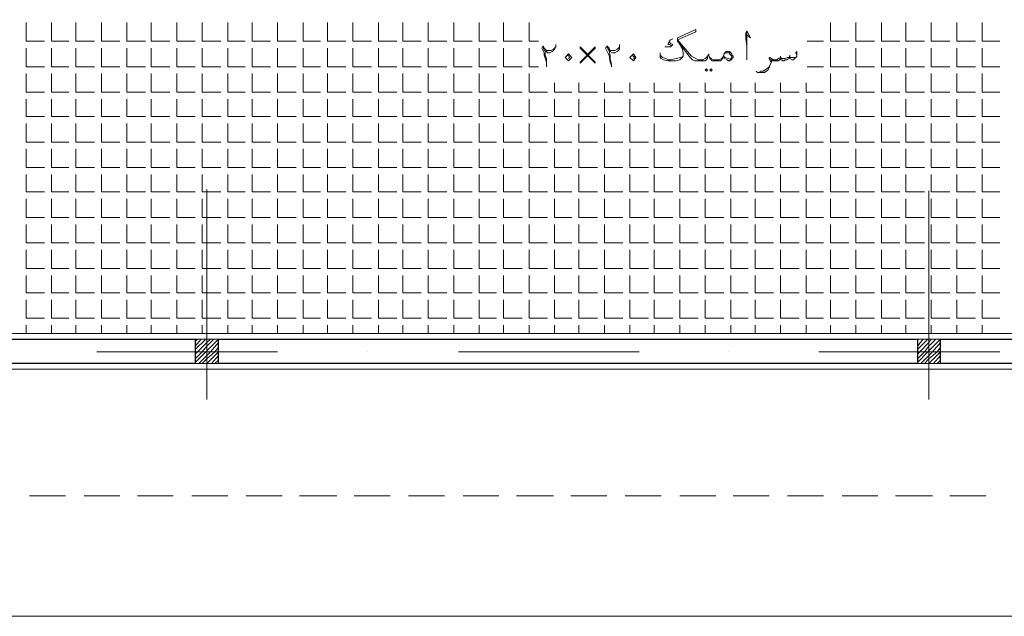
# Model space of a CAD drawing. Header units: metres. Extents: x 5.7 to 89.8, y 4 to 63.5.
# Tile 9 of 74: x 31.7 to 39.9, y 19.6 to 24.5. Entities that reach past the tile are written whole.
import ezdxf

# ---------------------------------------------------------------- set-up
doc = ezdxf.new("R2010")
doc.units = ezdxf.units.M
doc.header["$MEASUREMENT"] = 0
for name, color, linetype in [('PDF12_ax', 7, 'Continuous'), ('PDF12_column', 7, 'Continuous'), ('PDF12_furn', 7, 'Continuous'), ('PDF12_hatch-plan', 7, 'Continuous'), ('PDF12_khatchin', 7, 'Continuous'), ('PDF12_Layer5', 7, 'Continuous'), ('PDF12_textt', 7, 'Continuous'), ('PDF12_wall', 7, 'Continuous')]:
    doc.layers.add(name, color=color, linetype=linetype)

msp = doc.modelspace()

# ---------------------------------------------------------------- linework, layer by layer
at = {"layer": 'PDF12_ax', "lineweight": 9}
for points in [[(33.2405, 23.8533), (33.2405, 23.8533)], [(39.2407, 23.8436), (39.2407, 23.8436)], [(33.2405, 23.102), (33.2405, 21.3588)], [(39.2407, 23.0924), (39.2407, 21.3588)], [(32.3255, 21.7537), (33.828, 21.7537)], [(34.5792, 21.7537), (34.5792, 21.7537)], [(35.3305, 21.7537), (36.8329, 21.7537)], [(37.5745, 21.7537), (37.5745, 21.7537)], [(38.3258, 21.7537), (39.8282, 21.7537)]]:
    msp.add_lwpolyline(points, dxfattribs=at)
at = {"layer": 'PDF12_column', "lineweight": 18}
for points in [[(33.1442, 21.8404), (33.1634, 21.8596)], [(33.1442, 21.8018), (33.1923, 21.8596)], [(33.1442, 21.7729), (33.2309, 21.8596)], [(33.1442, 21.7344), (33.1634, 21.7537), (33.2405, 21.8307), (33.2694, 21.8596)], [(33.1442, 21.6959), (33.202, 21.7537), (33.2405, 21.8018), (33.2983, 21.8596)], [(33.1442, 21.667), (33.2309, 21.7537), (33.2405, 21.7633), (33.3368, 21.8596)], [(33.2405, 21.9078), (33.2405, 21.6092)], [(39.1444, 21.8404), (39.154, 21.8596)], [(39.1444, 21.8018), (39.1926, 21.8596)], [(39.1444, 21.7729), (39.2311, 21.8596)], [(39.1444, 21.7344), (39.1637, 21.7537), (39.2407, 21.8307), (39.26, 21.8596)], [(39.1444, 21.6959), (39.2022, 21.7537), (39.2407, 21.8018), (39.2985, 21.8596)], [(39.1444, 21.667), (39.2311, 21.7537), (39.2407, 21.7633), (39.337, 21.8596)], [(39.2407, 21.9078), (39.2407, 21.6092)], [(33.1731, 21.6574), (33.2405, 21.7248), (33.2694, 21.7537), (33.3368, 21.8307)], [(33.202, 21.6574), (33.2405, 21.6959), (33.3079, 21.7537), (33.3368, 21.7922)], [(39.1733, 21.6574), (39.2407, 21.7248), (39.2696, 21.7537), (39.337, 21.8307)], [(39.2022, 21.6574), (39.2407, 21.6959), (39.3081, 21.7537), (39.337, 21.7922)], [(33.3946, 21.7537), (33.0864, 21.7537)], [(33.2405, 21.6574), (33.3368, 21.7537)], [(33.279, 21.6574), (33.3368, 21.7248)], [(33.3079, 21.6574), (33.3368, 21.6863)], [(39.3948, 21.7537), (39.0866, 21.7537)], [(39.2407, 21.6574), (39.337, 21.7537)], [(39.2792, 21.6574), (39.337, 21.7248)], [(39.3081, 21.6574), (39.337, 21.6863)]]:
    msp.add_lwpolyline(points, dxfattribs=at)
for points in [[(33.3368, 21.6574), (33.1442, 21.6574), (33.1442, 21.8596), (33.3368, 21.8596)], [(39.337, 21.6574), (39.1444, 21.6574), (39.1444, 21.8596), (39.337, 21.8596)]]:
    msp.add_lwpolyline(points, close=True, dxfattribs=at)
at = {"layer": 'PDF12_furn', "lineweight": 9}
msp.add_lwpolyline([(59.8419, 30.5566), (59.8419, 19.5578), (16.8867, 19.5578), (16.8867, 54.3553), (67.7394, 54.3553), (67.7394, 30.5566)], close=True, dxfattribs=at)
at = {"layer": 'PDF12_hatch-plan', "lineweight": 18}
for points in [[(31.738, 24.4889), (31.738, 24.3348), (31.8921, 24.3348)], [(31.9499, 24.4889), (31.9499, 24.3348), (32.0944, 24.3348)], [(32.1522, 24.4889), (32.1522, 24.3348), (32.3063, 24.3348)], [(32.364, 24.4889), (32.364, 24.3348), (32.5181, 24.3348)], [(32.5759, 24.4889), (32.5759, 24.3348), (32.73, 24.3348)], [(32.7782, 24.4889), (32.7782, 24.3348), (32.9323, 24.3348)], [(32.9901, 24.4889), (32.9901, 24.3348), (33.1442, 24.3348)], [(33.202, 24.4889), (33.202, 24.3348), (33.2405, 24.3348), (33.3561, 24.3348)], [(33.4138, 24.4889), (33.4138, 24.3348), (33.5583, 24.3348)], [(33.6161, 24.4889), (33.6161, 24.3348), (33.7702, 24.3348)], [(33.828, 24.4889), (33.828, 24.3348), (33.9821, 24.3348)], [(34.0399, 24.4889), (34.0399, 24.3348), (34.1843, 24.3348)], [(34.2421, 24.4889), (34.2421, 24.3348), (34.3962, 24.3348)], [(34.454, 24.4889), (34.454, 24.3348), (34.6081, 24.3348)], [(34.6659, 24.4889), (34.6659, 24.3348), (34.82, 24.3348)], [(34.8682, 24.4889), (34.8682, 24.3348), (35.0223, 24.3348)], [(35.08, 24.4889), (35.08, 24.3348), (35.2341, 24.3348)], [(35.2919, 24.4889), (35.2919, 24.3348), (35.446, 24.3348)], [(35.5038, 24.4889), (35.5038, 24.3348), (35.6483, 24.3348)], [(35.7061, 24.4889), (35.7061, 24.3348), (35.8602, 24.3348)], [(35.918, 24.4889), (35.918, 24.3348), (35.995, 24.3348)], [(38.4221, 24.4889), (38.4221, 24.3348), (38.5762, 24.3348)], [(38.634, 24.4889), (38.634, 24.3348), (38.7881, 24.3348)], [(38.8458, 24.4889), (38.8458, 24.3348), (38.9999, 24.3348)], [(39.0481, 24.4889), (39.0481, 24.3348), (39.2022, 24.3348)], [(39.26, 24.4889), (39.26, 24.3348), (39.4141, 24.3348)], [(39.4719, 24.4889), (39.4719, 24.3348), (39.626, 24.3348)], [(39.6838, 24.4889), (39.6838, 24.3348), (39.8282, 24.3348)], [(38.2294, 24.3348), (38.3643, 24.3348)], [(31.738, 24.277), (31.738, 24.1229), (31.8921, 24.1229)], [(31.9499, 24.277), (31.9499, 24.1229), (32.0944, 24.1229)], [(32.1522, 24.277), (32.1522, 24.1229), (32.3063, 24.1229)], [(32.364, 24.277), (32.364, 24.1229), (32.5181, 24.1229)], [(32.5759, 24.277), (32.5759, 24.1229), (32.73, 24.1229)], [(32.7782, 24.277), (32.7782, 24.1229), (32.9323, 24.1229)], [(32.9901, 24.277), (32.9901, 24.1229), (33.1442, 24.1229)], [(33.202, 24.277), (33.202, 24.1229), (33.2405, 24.1229), (33.3561, 24.1229)], [(33.4138, 24.277), (33.4138, 24.1229), (33.5583, 24.1229)], [(33.6161, 24.277), (33.6161, 24.1229), (33.7702, 24.1229)], [(33.828, 24.277), (33.828, 24.1229), (33.9821, 24.1229)], [(34.0399, 24.277), (34.0399, 24.1229), (34.1843, 24.1229)], [(34.2421, 24.277), (34.2421, 24.1229), (34.3962, 24.1229)], [(34.454, 24.277), (34.454, 24.1229), (34.6081, 24.1229)], [(34.6659, 24.277), (34.6659, 24.1229), (34.82, 24.1229)], [(34.8682, 24.277), (34.8682, 24.1229), (35.0223, 24.1229)], [(35.08, 24.277), (35.08, 24.1229), (35.2341, 24.1229)], [(35.2919, 24.277), (35.2919, 24.1229), (35.446, 24.1229)], [(35.5038, 24.277), (35.5038, 24.1229), (35.6483, 24.1229)], [(35.7061, 24.277), (35.7061, 24.1229), (35.8602, 24.1229)], [(35.918, 24.277), (35.918, 24.1229), (35.995, 24.1229)], [(38.4221, 24.277), (38.4221, 24.1229), (38.5762, 24.1229)], [(38.634, 24.277), (38.634, 24.1229), (38.7881, 24.1229)], [(38.8458, 24.277), (38.8458, 24.1229), (38.9999, 24.1229)], [(39.0481, 24.277), (39.0481, 24.1229), (39.2022, 24.1229)], [(39.26, 24.277), (39.26, 24.1229), (39.4141, 24.1229)], [(39.4719, 24.277), (39.4719, 24.1229), (39.626, 24.1229)], [(39.6838, 24.277), (39.6838, 24.1229), (39.8282, 24.1229)], [(31.738, 24.0652), (31.738, 23.9111), (31.8921, 23.9111)], [(31.9499, 24.0652), (31.9499, 23.9111), (32.0944, 23.9111)], [(32.1522, 24.0652), (32.1522, 23.9111), (32.3063, 23.9111)], [(32.364, 24.0652), (32.364, 23.9111), (32.5181, 23.9111)], [(32.5759, 24.0652), (32.5759, 23.9111), (32.73, 23.9111)], [(32.7782, 24.0652), (32.7782, 23.9111), (32.9323, 23.9111)], [(32.9901, 24.0652), (32.9901, 23.9111), (33.1442, 23.9111)], [(33.202, 24.0652), (33.202, 23.9111), (33.2405, 23.9111), (33.3561, 23.9111)], [(33.4138, 24.0652), (33.4138, 23.9111), (33.5583, 23.9111)], [(33.6161, 24.0652), (33.6161, 23.9111), (33.7702, 23.9111)], [(33.828, 24.0652), (33.828, 23.9111), (33.9821, 23.9111)], [(34.0399, 24.0652), (34.0399, 23.9111), (34.1843, 23.9111)], [(34.2421, 24.0652), (34.2421, 23.9111), (34.3962, 23.9111)], [(34.454, 24.0652), (34.454, 23.9111), (34.6081, 23.9111)], [(34.6659, 24.0652), (34.6659, 23.9111), (34.82, 23.9111)], [(34.8682, 24.0652), (34.8682, 23.9111), (35.0223, 23.9111)], [(35.08, 24.0652), (35.08, 23.9111), (35.2341, 23.9111)], [(35.2919, 24.0652), (35.2919, 23.9111), (35.446, 23.9111)], [(35.5038, 24.0652), (35.5038, 23.9111), (35.6483, 23.9111)], [(35.7061, 24.0652), (35.7061, 23.9111), (35.8602, 23.9111)], [(35.918, 24.0652), (35.918, 23.9111), (36.0721, 23.9111)], [(38.2294, 24.1229), (38.3643, 24.1229)], [(38.4221, 24.0652), (38.4221, 23.9111), (38.5762, 23.9111)], [(38.634, 24.0652), (38.634, 23.9111), (38.7881, 23.9111)], [(38.8458, 24.0652), (38.8458, 23.9111), (38.9999, 23.9111)], [(39.0481, 24.0652), (39.0481, 23.9111), (39.2022, 23.9111)], [(39.26, 24.0652), (39.26, 23.9111), (39.4141, 23.9111)], [(39.4719, 24.0652), (39.4719, 23.9111), (39.626, 23.9111)], [(39.6838, 24.0652), (39.6838, 23.9111), (39.8282, 23.9111)], [(36.1298, 23.9881), (36.1298, 23.9111), (36.2743, 23.9111)], [(36.3321, 23.9881), (36.3321, 23.9111), (36.4862, 23.9111)], [(36.544, 23.9881), (36.544, 23.9111), (36.6981, 23.9111)], [(36.7559, 23.9881), (36.7559, 23.9111), (36.91, 23.9111)], [(36.9581, 23.9881), (36.9581, 23.9111), (37.1122, 23.9111)], [(37.17, 23.9881), (37.17, 23.9111), (37.3241, 23.9111)], [(37.3819, 23.9881), (37.3819, 23.9111), (37.536, 23.9111)], [(37.5938, 23.9881), (37.5938, 23.9111), (37.7383, 23.9111)], [(37.796, 23.9881), (37.796, 23.9111), (37.9501, 23.9111)], [(38.0079, 23.9881), (38.0079, 23.9111), (38.162, 23.9111)], [(38.2198, 23.9881), (38.2198, 23.9111), (38.3643, 23.9111)], [(31.738, 23.8533), (31.738, 23.7088), (31.8921, 23.7088)], [(31.9499, 23.8533), (31.9499, 23.7088), (32.0944, 23.7088)], [(32.1522, 23.8533), (32.1522, 23.7088), (32.3063, 23.7088)], [(32.364, 23.8533), (32.364, 23.7088), (32.5181, 23.7088)], [(32.5759, 23.8533), (32.5759, 23.7088), (32.73, 23.7088)], [(32.7782, 23.8533), (32.7782, 23.7088), (32.9323, 23.7088)], [(32.9901, 23.8533), (32.9901, 23.7088), (33.1442, 23.7088)], [(33.202, 23.8533), (33.202, 23.7088), (33.2405, 23.7088), (33.3561, 23.7088)], [(33.4138, 23.8533), (33.4138, 23.7088), (33.5583, 23.7088)], [(33.6161, 23.8533), (33.6161, 23.7088), (33.7702, 23.7088)], [(33.828, 23.8533), (33.828, 23.7088), (33.9821, 23.7088)], [(34.0399, 23.8533), (34.0399, 23.7088), (34.1843, 23.7088)], [(34.2421, 23.8533), (34.2421, 23.7088), (34.3962, 23.7088)], [(34.454, 23.8533), (34.454, 23.7088), (34.6081, 23.7088)], [(34.6659, 23.8533), (34.6659, 23.7088), (34.82, 23.7088)], [(34.8682, 23.8533), (34.8682, 23.7088), (35.0223, 23.7088)], [(35.08, 23.8533), (35.08, 23.7088), (35.2341, 23.7088)], [(35.2919, 23.8533), (35.2919, 23.7088), (35.446, 23.7088)], [(35.5038, 23.8533), (35.5038, 23.7088), (35.6483, 23.7088)], [(35.7061, 23.8533), (35.7061, 23.7088), (35.8602, 23.7088)], [(35.918, 23.8533), (35.918, 23.7088), (36.0721, 23.7088)], [(36.1298, 23.8533), (36.1298, 23.7088), (36.2743, 23.7088)], [(36.3321, 23.8533), (36.3321, 23.7088), (36.4862, 23.7088)], [(36.544, 23.8533), (36.544, 23.7088), (36.6981, 23.7088)], [(36.7559, 23.8533), (36.7559, 23.7088), (36.91, 23.7088)], [(36.9581, 23.8533), (36.9581, 23.7088), (37.1122, 23.7088)], [(37.17, 23.8533), (37.17, 23.7088), (37.3241, 23.7088)], [(37.3819, 23.8533), (37.3819, 23.7088), (37.536, 23.7088)], [(37.5938, 23.8533), (37.5938, 23.7088), (37.7383, 23.7088)], [(37.796, 23.8533), (37.796, 23.7088), (37.9501, 23.7088)], [(38.0079, 23.8533), (38.0079, 23.7088), (38.162, 23.7088)], [(38.2198, 23.8533), (38.2198, 23.7088), (38.3643, 23.7088)], [(38.4221, 23.8533), (38.4221, 23.7088), (38.5762, 23.7088)], [(38.634, 23.8533), (38.634, 23.7088), (38.7881, 23.7088)], [(38.8458, 23.8533), (38.8458, 23.7088), (38.9999, 23.7088)], [(39.0481, 23.8533), (39.0481, 23.7088), (39.2022, 23.7088)], [(39.26, 23.8533), (39.26, 23.7088), (39.4141, 23.7088)], [(39.4719, 23.8533), (39.4719, 23.7088), (39.626, 23.7088)], [(39.6838, 23.8533), (39.6838, 23.7088), (39.8282, 23.7088)], [(31.738, 23.651), (31.738, 23.4969), (31.8921, 23.4969)], [(31.9499, 23.651), (31.9499, 23.4969), (32.0944, 23.4969)], [(32.1522, 23.651), (32.1522, 23.4969), (32.3063, 23.4969)], [(32.364, 23.651), (32.364, 23.4969), (32.5181, 23.4969)], [(32.5759, 23.651), (32.5759, 23.4969), (32.73, 23.4969)], [(32.7782, 23.651), (32.7782, 23.4969), (32.9323, 23.4969)], [(32.9901, 23.651), (32.9901, 23.4969), (33.1442, 23.4969)], [(33.202, 23.651), (33.202, 23.4969), (33.2405, 23.4969), (33.3561, 23.4969)], [(33.4138, 23.651), (33.4138, 23.4969), (33.5583, 23.4969)], [(33.6161, 23.651), (33.6161, 23.4969), (33.7702, 23.4969)], [(33.828, 23.651), (33.828, 23.4969), (33.9821, 23.4969)], [(34.0399, 23.651), (34.0399, 23.4969), (34.1843, 23.4969)], [(34.2421, 23.651), (34.2421, 23.4969), (34.3962, 23.4969)], [(34.454, 23.651), (34.454, 23.4969), (34.6081, 23.4969)], [(34.6659, 23.651), (34.6659, 23.4969), (34.82, 23.4969)], [(34.8682, 23.651), (34.8682, 23.4969), (35.0223, 23.4969)], [(35.08, 23.651), (35.08, 23.4969), (35.2341, 23.4969)], [(35.2919, 23.651), (35.2919, 23.4969), (35.446, 23.4969)], [(35.5038, 23.651), (35.5038, 23.4969), (35.6483, 23.4969)], [(35.7061, 23.651), (35.7061, 23.4969), (35.8602, 23.4969)], [(35.918, 23.651), (35.918, 23.4969), (36.0721, 23.4969)], [(36.1298, 23.651), (36.1298, 23.4969), (36.2743, 23.4969)], [(36.3321, 23.651), (36.3321, 23.4969), (36.4862, 23.4969)], [(36.544, 23.651), (36.544, 23.4969), (36.6981, 23.4969)], [(36.7559, 23.651), (36.7559, 23.4969), (36.91, 23.4969)], [(36.9581, 23.651), (36.9581, 23.4969), (37.1122, 23.4969)], [(37.17, 23.651), (37.17, 23.4969), (37.3241, 23.4969)], [(37.3819, 23.651), (37.3819, 23.4969), (37.536, 23.4969)], [(37.5938, 23.651), (37.5938, 23.4969), (37.7383, 23.4969)], [(37.796, 23.651), (37.796, 23.4969), (37.9501, 23.4969)], [(38.0079, 23.651), (38.0079, 23.4969), (38.162, 23.4969)], [(38.2198, 23.651), (38.2198, 23.4969), (38.3643, 23.4969)], [(38.4221, 23.651), (38.4221, 23.4969), (38.5762, 23.4969)], [(38.634, 23.651), (38.634, 23.4969), (38.7881, 23.4969)], [(38.8458, 23.651), (38.8458, 23.4969), (38.9999, 23.4969)], [(39.0481, 23.651), (39.0481, 23.4969), (39.2022, 23.4969)], [(39.26, 23.651), (39.26, 23.4969), (39.4141, 23.4969)], [(39.4719, 23.651), (39.4719, 23.4969), (39.626, 23.4969)], [(39.6838, 23.651), (39.6838, 23.4969), (39.8282, 23.4969)], [(31.738, 23.4391), (31.738, 23.285), (31.8921, 23.285)], [(31.9499, 23.4391), (31.9499, 23.285), (32.0944, 23.285)], [(32.1522, 23.4391), (32.1522, 23.285), (32.3063, 23.285)], [(32.364, 23.4391), (32.364, 23.285), (32.5181, 23.285)], [(32.5759, 23.4391), (32.5759, 23.285), (32.73, 23.285)], [(32.7782, 23.4391), (32.7782, 23.285), (32.9323, 23.285)], [(32.9901, 23.4391), (32.9901, 23.285), (33.1442, 23.285)], [(33.202, 23.4391), (33.202, 23.285), (33.2405, 23.285), (33.3561, 23.285)], [(33.4138, 23.4391), (33.4138, 23.285), (33.5583, 23.285)], [(33.6161, 23.4391), (33.6161, 23.285), (33.7702, 23.285)], [(33.828, 23.4391), (33.828, 23.285), (33.9821, 23.285)], [(34.0399, 23.4391), (34.0399, 23.285), (34.1843, 23.285)], [(34.2421, 23.4391), (34.2421, 23.285), (34.3962, 23.285)], [(34.454, 23.4391), (34.454, 23.285), (34.6081, 23.285)], [(34.6659, 23.4391), (34.6659, 23.285), (34.82, 23.285)], [(34.8682, 23.4391), (34.8682, 23.285), (35.0223, 23.285)], [(35.08, 23.4391), (35.08, 23.285), (35.2341, 23.285)], [(35.2919, 23.4391), (35.2919, 23.285), (35.446, 23.285)], [(35.5038, 23.4391), (35.5038, 23.285), (35.6483, 23.285)], [(35.7061, 23.4391), (35.7061, 23.285), (35.8602, 23.285)], [(35.918, 23.4391), (35.918, 23.285), (36.0721, 23.285)], [(36.1298, 23.4391), (36.1298, 23.285), (36.2743, 23.285)], [(36.3321, 23.4391), (36.3321, 23.285), (36.4862, 23.285)], [(36.544, 23.4391), (36.544, 23.285), (36.6981, 23.285)], [(36.7559, 23.4391), (36.7559, 23.285), (36.91, 23.285)], [(36.9581, 23.4391), (36.9581, 23.285), (37.1122, 23.285)], [(37.17, 23.4391), (37.17, 23.285), (37.3241, 23.285)], [(37.3819, 23.4391), (37.3819, 23.285), (37.536, 23.285)], [(37.5938, 23.4391), (37.5938, 23.285), (37.7383, 23.285)], [(37.796, 23.4391), (37.796, 23.285), (37.9501, 23.285)], [(38.0079, 23.4391), (38.0079, 23.285), (38.162, 23.285)], [(38.2198, 23.4391), (38.2198, 23.285), (38.3643, 23.285)], [(38.4221, 23.4391), (38.4221, 23.285), (38.5762, 23.285)], [(38.634, 23.4391), (38.634, 23.285), (38.7881, 23.285)], [(38.8458, 23.4391), (38.8458, 23.285), (38.9999, 23.285)], [(39.0481, 23.4391), (39.0481, 23.285), (39.2022, 23.285)], [(39.26, 23.4391), (39.26, 23.285), (39.4141, 23.285)], [(39.4719, 23.4391), (39.4719, 23.285), (39.626, 23.285)], [(39.6838, 23.4391), (39.6838, 23.285), (39.8282, 23.285)], [(31.738, 23.2272), (31.738, 23.0828), (31.8921, 23.0828)], [(31.9499, 23.2272), (31.9499, 23.0828), (32.0944, 23.0828)], [(32.1522, 23.2272), (32.1522, 23.0828), (32.3063, 23.0828)], [(32.364, 23.2272), (32.364, 23.0828), (32.5181, 23.0828)], [(32.5759, 23.2272), (32.5759, 23.0828), (32.73, 23.0828)], [(32.7782, 23.2272), (32.7782, 23.0828), (32.9323, 23.0828)], [(32.9901, 23.2272), (32.9901, 23.0828), (33.1442, 23.0828)], [(33.202, 23.2272), (33.202, 23.0828), (33.2405, 23.0828), (33.3561, 23.0828)], [(33.4138, 23.2272), (33.4138, 23.0828), (33.5583, 23.0828)], [(33.6161, 23.2272), (33.6161, 23.0828), (33.7702, 23.0828)], [(33.828, 23.2272), (33.828, 23.0828), (33.9821, 23.0828)], [(34.0399, 23.2272), (34.0399, 23.0828), (34.1843, 23.0828)], [(34.2421, 23.2272), (34.2421, 23.0828), (34.3962, 23.0828)], [(34.454, 23.2272), (34.454, 23.0828), (34.6081, 23.0828)], [(34.6659, 23.2272), (34.6659, 23.0828), (34.82, 23.0828)], [(34.8682, 23.2272), (34.8682, 23.0828), (35.0223, 23.0828)], [(35.08, 23.2272), (35.08, 23.0828), (35.2341, 23.0828)], [(35.2919, 23.2272), (35.2919, 23.0828), (35.446, 23.0828)], [(35.5038, 23.2272), (35.5038, 23.0828), (35.6483, 23.0828)], [(35.7061, 23.2272), (35.7061, 23.0828), (35.8602, 23.0828)], [(35.918, 23.2272), (35.918, 23.0828), (36.0721, 23.0828)], [(36.1298, 23.2272), (36.1298, 23.0828), (36.2743, 23.0828)], [(36.3321, 23.2272), (36.3321, 23.0828), (36.4862, 23.0828)], [(36.544, 23.2272), (36.544, 23.0828), (36.6981, 23.0828)], [(36.7559, 23.2272), (36.7559, 23.0828), (36.91, 23.0828)], [(36.9581, 23.2272), (36.9581, 23.0828), (37.1122, 23.0828)], [(37.17, 23.2272), (37.17, 23.0828), (37.3241, 23.0828)], [(37.3819, 23.2272), (37.3819, 23.0828), (37.536, 23.0828)], [(37.5938, 23.2272), (37.5938, 23.0828), (37.7383, 23.0828)], [(37.796, 23.2272), (37.796, 23.0828), (37.9501, 23.0828)], [(38.0079, 23.2272), (38.0079, 23.0828), (38.162, 23.0828)], [(38.2198, 23.2272), (38.2198, 23.0828), (38.3643, 23.0828)], [(38.4221, 23.2272), (38.4221, 23.0828), (38.5762, 23.0828)], [(38.634, 23.2272), (38.634, 23.0828), (38.7881, 23.0828)], [(38.8458, 23.2272), (38.8458, 23.0828), (38.9999, 23.0828)], [(39.0481, 23.2272), (39.0481, 23.0828), (39.2022, 23.0828)], [(39.26, 23.2272), (39.26, 23.0828), (39.4141, 23.0828)], [(39.4719, 23.2272), (39.4719, 23.0828), (39.626, 23.0828)], [(39.6838, 23.2272), (39.6838, 23.0828), (39.8282, 23.0828)], [(31.738, 23.025), (31.738, 22.8709), (31.8921, 22.8709)], [(31.9499, 23.025), (31.9499, 22.8709), (32.0944, 22.8709)], [(32.1522, 23.025), (32.1522, 22.8709), (32.3063, 22.8709)], [(32.364, 23.025), (32.364, 22.8709), (32.5181, 22.8709)], [(32.5759, 23.025), (32.5759, 22.8709), (32.73, 22.8709)], [(32.7782, 23.025), (32.7782, 22.8709), (32.9323, 22.8709)], [(32.9901, 23.025), (32.9901, 22.8709), (33.1442, 22.8709)], [(33.202, 23.025), (33.202, 22.8709), (33.2405, 22.8709), (33.3561, 22.8709)], [(33.4138, 23.025), (33.4138, 22.8709), (33.5583, 22.8709)], [(33.6161, 23.025), (33.6161, 22.8709), (33.7702, 22.8709)], [(33.828, 23.025), (33.828, 22.8709), (33.9821, 22.8709)], [(34.0399, 23.025), (34.0399, 22.8709), (34.1843, 22.8709)], [(34.2421, 23.025), (34.2421, 22.8709), (34.3962, 22.8709)], [(34.454, 23.025), (34.454, 22.8709), (34.6081, 22.8709)], [(34.6659, 23.025), (34.6659, 22.8709), (34.82, 22.8709)], [(34.8682, 23.025), (34.8682, 22.8709), (35.0223, 22.8709)], [(35.08, 23.025), (35.08, 22.8709), (35.2341, 22.8709)], [(35.2919, 23.025), (35.2919, 22.8709), (35.446, 22.8709)], [(35.5038, 23.025), (35.5038, 22.8709), (35.6483, 22.8709)], [(35.7061, 23.025), (35.7061, 22.8709), (35.8602, 22.8709)], [(35.918, 23.025), (35.918, 22.8709), (36.0721, 22.8709)], [(36.1298, 23.025), (36.1298, 22.8709), (36.2743, 22.8709)], [(36.3321, 23.025), (36.3321, 22.8709), (36.4862, 22.8709)], [(36.544, 23.025), (36.544, 22.8709), (36.6981, 22.8709)], [(36.7559, 23.025), (36.7559, 22.8709), (36.91, 22.8709)], [(36.9581, 23.025), (36.9581, 22.8709), (37.1122, 22.8709)], [(37.17, 23.025), (37.17, 22.8709), (37.3241, 22.8709)], [(37.3819, 23.025), (37.3819, 22.8709), (37.536, 22.8709)], [(37.5938, 23.025), (37.5938, 22.8709), (37.7383, 22.8709)], [(37.796, 23.025), (37.796, 22.8709), (37.9501, 22.8709)], [(38.0079, 23.025), (38.0079, 22.8709), (38.162, 22.8709)], [(38.2198, 23.025), (38.2198, 22.8709), (38.3643, 22.8709)], [(38.4221, 23.025), (38.4221, 22.8709), (38.5762, 22.8709)], [(38.634, 23.025), (38.634, 22.8709), (38.7881, 22.8709)], [(38.8458, 23.025), (38.8458, 22.8709), (38.9999, 22.8709)], [(39.0481, 23.025), (39.0481, 22.8709), (39.2022, 22.8709)], [(39.26, 23.025), (39.26, 22.8709), (39.4141, 22.8709)], [(39.4719, 23.025), (39.4719, 22.8709), (39.626, 22.8709)], [(39.6838, 23.025), (39.6838, 22.8709), (39.8282, 22.8709)], [(31.738, 22.8131), (31.738, 22.659), (31.8921, 22.659)], [(31.9499, 22.8131), (31.9499, 22.659), (32.0944, 22.659)], [(32.1522, 22.8131), (32.1522, 22.659), (32.3063, 22.659)], [(32.364, 22.8131), (32.364, 22.659), (32.5181, 22.659)], [(32.5759, 22.8131), (32.5759, 22.659), (32.73, 22.659)], [(32.7782, 22.8131), (32.7782, 22.659), (32.9323, 22.659)], [(32.9901, 22.8131), (32.9901, 22.659), (33.1442, 22.659)], [(33.202, 22.8131), (33.202, 22.659), (33.2405, 22.659), (33.3561, 22.659)], [(33.4138, 22.8131), (33.4138, 22.659), (33.5583, 22.659)], [(33.6161, 22.8131), (33.6161, 22.659), (33.7702, 22.659)], [(33.828, 22.8131), (33.828, 22.659), (33.9821, 22.659)], [(34.0399, 22.8131), (34.0399, 22.659), (34.1843, 22.659)], [(34.2421, 22.8131), (34.2421, 22.659), (34.3962, 22.659)], [(34.454, 22.8131), (34.454, 22.659), (34.6081, 22.659)], [(34.6659, 22.8131), (34.6659, 22.659), (34.82, 22.659)], [(34.8682, 22.8131), (34.8682, 22.659), (35.0223, 22.659)], [(35.08, 22.8131), (35.08, 22.659), (35.2341, 22.659)], [(35.2919, 22.8131), (35.2919, 22.659), (35.446, 22.659)], [(35.5038, 22.8131), (35.5038, 22.659), (35.6483, 22.659)], [(35.7061, 22.8131), (35.7061, 22.659), (35.8602, 22.659)], [(35.918, 22.8131), (35.918, 22.659), (36.0721, 22.659)], [(36.1298, 22.8131), (36.1298, 22.659), (36.2743, 22.659)], [(36.3321, 22.8131), (36.3321, 22.659), (36.4862, 22.659)], [(36.544, 22.8131), (36.544, 22.659), (36.6981, 22.659)], [(36.7559, 22.8131), (36.7559, 22.659), (36.91, 22.659)], [(36.9581, 22.8131), (36.9581, 22.659), (37.1122, 22.659)], [(37.17, 22.8131), (37.17, 22.659), (37.3241, 22.659)], [(37.3819, 22.8131), (37.3819, 22.659), (37.536, 22.659)], [(37.5938, 22.8131), (37.5938, 22.659), (37.7383, 22.659)], [(37.796, 22.8131), (37.796, 22.659), (37.9501, 22.659)], [(38.0079, 22.8131), (38.0079, 22.659), (38.162, 22.659)], [(38.2198, 22.8131), (38.2198, 22.659), (38.3643, 22.659)], [(38.4221, 22.8131), (38.4221, 22.659), (38.5762, 22.659)], [(38.634, 22.8131), (38.634, 22.659), (38.7881, 22.659)], [(38.8458, 22.8131), (38.8458, 22.659), (38.9999, 22.659)], [(39.0481, 22.8131), (39.0481, 22.659), (39.2022, 22.659)], [(39.26, 22.8131), (39.26, 22.659), (39.4141, 22.659)], [(39.4719, 22.8131), (39.4719, 22.659), (39.626, 22.659)], [(39.6838, 22.8131), (39.6838, 22.659), (39.8282, 22.659)], [(31.738, 22.6012), (31.738, 22.4471), (31.8921, 22.4471)], [(31.9499, 22.6012), (31.9499, 22.4471), (32.0944, 22.4471)], [(32.1522, 22.6012), (32.1522, 22.4471), (32.3063, 22.4471)], [(32.364, 22.6012), (32.364, 22.4471), (32.5181, 22.4471)], [(32.5759, 22.6012), (32.5759, 22.4471), (32.73, 22.4471)], [(32.7782, 22.6012), (32.7782, 22.4471), (32.9323, 22.4471)], [(32.9901, 22.6012), (32.9901, 22.4471), (33.1442, 22.4471)], [(33.202, 22.6012), (33.202, 22.4471), (33.2405, 22.4471), (33.3561, 22.4471)], [(33.4138, 22.6012), (33.4138, 22.4471), (33.5583, 22.4471)], [(33.6161, 22.6012), (33.6161, 22.4471), (33.7702, 22.4471)], [(33.828, 22.6012), (33.828, 22.4471), (33.9821, 22.4471)], [(34.0399, 22.6012), (34.0399, 22.4471), (34.1843, 22.4471)], [(34.2421, 22.6012), (34.2421, 22.4471), (34.3962, 22.4471)], [(34.454, 22.6012), (34.454, 22.4471), (34.6081, 22.4471)], [(34.6659, 22.6012), (34.6659, 22.4471), (34.82, 22.4471)], [(34.8682, 22.6012), (34.8682, 22.4471), (35.0223, 22.4471)], [(35.08, 22.6012), (35.08, 22.4471), (35.2341, 22.4471)], [(35.2919, 22.6012), (35.2919, 22.4471), (35.446, 22.4471)], [(35.5038, 22.6012), (35.5038, 22.4471), (35.6483, 22.4471)], [(35.7061, 22.6012), (35.7061, 22.4471), (35.8602, 22.4471)], [(35.918, 22.6012), (35.918, 22.4471), (36.0721, 22.4471)], [(36.1298, 22.6012), (36.1298, 22.4471), (36.2743, 22.4471)], [(36.3321, 22.6012), (36.3321, 22.4471), (36.4862, 22.4471)], [(36.544, 22.6012), (36.544, 22.4471), (36.6981, 22.4471)], [(36.7559, 22.6012), (36.7559, 22.4471), (36.91, 22.4471)], [(36.9581, 22.6012), (36.9581, 22.4471), (37.1122, 22.4471)], [(37.17, 22.6012), (37.17, 22.4471), (37.3241, 22.4471)], [(37.3819, 22.6012), (37.3819, 22.4471), (37.536, 22.4471)], [(37.5938, 22.6012), (37.5938, 22.4471), (37.7383, 22.4471)], [(37.796, 22.6012), (37.796, 22.4471), (37.9501, 22.4471)], [(38.0079, 22.6012), (38.0079, 22.4471), (38.162, 22.4471)], [(38.2198, 22.6012), (38.2198, 22.4471), (38.3643, 22.4471)], [(38.4221, 22.6012), (38.4221, 22.4471), (38.5762, 22.4471)], [(38.634, 22.6012), (38.634, 22.4471), (38.7881, 22.4471)], [(38.8458, 22.6012), (38.8458, 22.4471), (38.9999, 22.4471)], [(39.0481, 22.6012), (39.0481, 22.4471), (39.2022, 22.4471)], [(39.26, 22.6012), (39.26, 22.4471), (39.4141, 22.4471)], [(39.4719, 22.6012), (39.4719, 22.4471), (39.626, 22.4471)], [(39.6838, 22.6012), (39.6838, 22.4471), (39.8282, 22.4471)], [(31.738, 22.3893), (31.738, 22.2449), (31.8921, 22.2449)], [(31.9499, 22.3893), (31.9499, 22.2449), (32.0944, 22.2449)], [(32.1522, 22.3893), (32.1522, 22.2449), (32.3063, 22.2449)], [(32.364, 22.3893), (32.364, 22.2449), (32.5181, 22.2449)], [(32.5759, 22.3893), (32.5759, 22.2449), (32.73, 22.2449)], [(32.7782, 22.3893), (32.7782, 22.2449), (32.9323, 22.2449)], [(32.9901, 22.3893), (32.9901, 22.2449), (33.1442, 22.2449)], [(33.202, 22.3893), (33.202, 22.2449), (33.2405, 22.2449), (33.3561, 22.2449)], [(33.4138, 22.3893), (33.4138, 22.2449), (33.5583, 22.2449)], [(33.6161, 22.3893), (33.6161, 22.2449), (33.7702, 22.2449)], [(33.828, 22.3893), (33.828, 22.2449), (33.9821, 22.2449)], [(34.0399, 22.3893), (34.0399, 22.2449), (34.1843, 22.2449)], [(34.2421, 22.3893), (34.2421, 22.2449), (34.3962, 22.2449)], [(34.454, 22.3893), (34.454, 22.2449), (34.6081, 22.2449)], [(34.6659, 22.3893), (34.6659, 22.2449), (34.82, 22.2449)], [(34.8682, 22.3893), (34.8682, 22.2449), (35.0223, 22.2449)], [(35.08, 22.3893), (35.08, 22.2449), (35.2341, 22.2449)], [(35.2919, 22.3893), (35.2919, 22.2449), (35.446, 22.2449)], [(35.5038, 22.3893), (35.5038, 22.2449), (35.6483, 22.2449)], [(35.7061, 22.3893), (35.7061, 22.2449), (35.8602, 22.2449)], [(35.918, 22.3893), (35.918, 22.2449), (36.0721, 22.2449)], [(36.1298, 22.3893), (36.1298, 22.2449), (36.2743, 22.2449)], [(36.3321, 22.3893), (36.3321, 22.2449), (36.4862, 22.2449)], [(36.544, 22.3893), (36.544, 22.2449), (36.6981, 22.2449)], [(36.7559, 22.3893), (36.7559, 22.2449), (36.91, 22.2449)], [(36.9581, 22.3893), (36.9581, 22.2449), (37.1122, 22.2449)], [(37.17, 22.3893), (37.17, 22.2449), (37.3241, 22.2449)], [(37.3819, 22.3893), (37.3819, 22.2449), (37.536, 22.2449)], [(37.5938, 22.3893), (37.5938, 22.2449), (37.7383, 22.2449)], [(37.796, 22.3893), (37.796, 22.2449), (37.9501, 22.2449)], [(38.0079, 22.3893), (38.0079, 22.2449), (38.162, 22.2449)], [(38.2198, 22.3893), (38.2198, 22.2449), (38.3643, 22.2449)], [(38.4221, 22.3893), (38.4221, 22.2449), (38.5762, 22.2449)], [(38.634, 22.3893), (38.634, 22.2449), (38.7881, 22.2449)], [(38.8458, 22.3893), (38.8458, 22.2449), (38.9999, 22.2449)], [(39.0481, 22.3893), (39.0481, 22.2449), (39.2022, 22.2449)], [(39.26, 22.3893), (39.26, 22.2449), (39.4141, 22.2449)], [(39.4719, 22.3893), (39.4719, 22.2449), (39.626, 22.2449)], [(39.6838, 22.3893), (39.6838, 22.2449), (39.8282, 22.2449)], [(31.738, 22.1871), (31.738, 22.033), (31.8921, 22.033)], [(31.9499, 22.1871), (31.9499, 22.033), (32.0944, 22.033)], [(32.1522, 22.1871), (32.1522, 22.033), (32.3063, 22.033)], [(32.364, 22.1871), (32.364, 22.033), (32.5181, 22.033)], [(32.5759, 22.1871), (32.5759, 22.033), (32.73, 22.033)], [(32.7782, 22.1871), (32.7782, 22.033), (32.9323, 22.033)], [(32.9901, 22.1871), (32.9901, 22.033), (33.1442, 22.033)], [(33.202, 22.1871), (33.202, 22.033), (33.2405, 22.033), (33.3561, 22.033)], [(33.4138, 22.1871), (33.4138, 22.033), (33.5583, 22.033)], [(33.6161, 22.1871), (33.6161, 22.033), (33.7702, 22.033)], [(33.828, 22.1871), (33.828, 22.033), (33.9821, 22.033)], [(34.0399, 22.1871), (34.0399, 22.033), (34.1843, 22.033)], [(34.2421, 22.1871), (34.2421, 22.033), (34.3962, 22.033)], [(34.454, 22.1871), (34.454, 22.033), (34.6081, 22.033)], [(34.6659, 22.1871), (34.6659, 22.033), (34.82, 22.033)], [(34.8682, 22.1871), (34.8682, 22.033), (35.0223, 22.033)], [(35.08, 22.1871), (35.08, 22.033), (35.2341, 22.033)], [(35.2919, 22.1871), (35.2919, 22.033), (35.446, 22.033)], [(35.5038, 22.1871), (35.5038, 22.033), (35.6483, 22.033)], [(35.7061, 22.1871), (35.7061, 22.033), (35.8602, 22.033)], [(35.918, 22.1871), (35.918, 22.033), (36.0721, 22.033)], [(36.1298, 22.1871), (36.1298, 22.033), (36.2743, 22.033)], [(36.3321, 22.1871), (36.3321, 22.033), (36.4862, 22.033)], [(36.544, 22.1871), (36.544, 22.033), (36.6981, 22.033)], [(36.7559, 22.1871), (36.7559, 22.033), (36.91, 22.033)], [(36.9581, 22.1871), (36.9581, 22.033), (37.1122, 22.033)], [(37.17, 22.1871), (37.17, 22.033), (37.3241, 22.033)], [(37.3819, 22.1871), (37.3819, 22.033), (37.536, 22.033)], [(37.5938, 22.1871), (37.5938, 22.033), (37.7383, 22.033)], [(37.796, 22.1871), (37.796, 22.033), (37.9501, 22.033)], [(38.0079, 22.1871), (38.0079, 22.033), (38.162, 22.033)], [(38.2198, 22.1871), (38.2198, 22.033), (38.3643, 22.033)], [(38.4221, 22.1871), (38.4221, 22.033), (38.5762, 22.033)], [(38.634, 22.1871), (38.634, 22.033), (38.7881, 22.033)], [(38.8458, 22.1871), (38.8458, 22.033), (38.9999, 22.033)], [(39.0481, 22.1871), (39.0481, 22.033), (39.2022, 22.033)], [(39.26, 22.1871), (39.26, 22.033), (39.4141, 22.033)], [(39.4719, 22.1871), (39.4719, 22.033), (39.626, 22.033)], [(39.6838, 22.1871), (39.6838, 22.033), (39.8282, 22.033)], [(31.738, 21.9078), (31.738, 21.9752)], [(31.9499, 21.9078), (31.9499, 21.9752)], [(32.1522, 21.9078), (32.1522, 21.9752)], [(32.364, 21.9078), (32.364, 21.9752)], [(32.5759, 21.9078), (32.5759, 21.9752)], [(32.7782, 21.9078), (32.7782, 21.9752)], [(32.9901, 21.9078), (32.9901, 21.9752)], [(33.202, 21.9078), (33.202, 21.9752)], [(33.4138, 21.9078), (33.4138, 21.9752)], [(33.6161, 21.9078), (33.6161, 21.9752)], [(33.828, 21.9078), (33.828, 21.9752)], [(34.0399, 21.9078), (34.0399, 21.9752)], [(34.2421, 21.9078), (34.2421, 21.9752)], [(34.454, 21.9078), (34.454, 21.9752)], [(34.6659, 21.9078), (34.6659, 21.9752)], [(34.8682, 21.9078), (34.8682, 21.9752)], [(35.08, 21.9078), (35.08, 21.9752)], [(35.2919, 21.9078), (35.2919, 21.9752)], [(35.5038, 21.9078), (35.5038, 21.9752)], [(35.7061, 21.9078), (35.7061, 21.9752)], [(35.918, 21.9078), (35.918, 21.9752)], [(36.1298, 21.9078), (36.1298, 21.9752)], [(36.3321, 21.9078), (36.3321, 21.9752)], [(36.544, 21.9078), (36.544, 21.9752)], [(36.7559, 21.9078), (36.7559, 21.9752)], [(36.9581, 21.9078), (36.9581, 21.9752)], [(37.17, 21.9078), (37.17, 21.9752)], [(37.3819, 21.9078), (37.3819, 21.9752)], [(37.5938, 21.9078), (37.5938, 21.9752)], [(37.796, 21.9078), (37.796, 21.9752)], [(38.0079, 21.9078), (38.0079, 21.9752)], [(38.2198, 21.9078), (38.2198, 21.9752)], [(38.4221, 21.9078), (38.4221, 21.9752)], [(38.634, 21.9078), (38.634, 21.9752)], [(38.8458, 21.9078), (38.8458, 21.9752)], [(39.0481, 21.9078), (39.0481, 21.9752)], [(39.26, 21.9078), (39.26, 21.9752)], [(39.4719, 21.9078), (39.4719, 21.9752)], [(39.6838, 21.9078), (39.6838, 21.9752)]]:
    msp.add_lwpolyline(points, dxfattribs=at)
at = {"layer": 'PDF12_khatchin', "lineweight": 18}
for points in [[(31.7669, 20.5594), (32.0655, 20.5594)], [(32.2196, 20.5594), (32.5181, 20.5594)], [(32.6626, 20.5594), (32.9612, 20.5594)], [(33.1153, 20.5594), (33.4138, 20.5594)], [(33.5679, 20.5594), (33.8665, 20.5594)], [(34.011, 20.5594), (34.3192, 20.5594)], [(34.4636, 20.5594), (34.7622, 20.5594)], [(34.9163, 20.5594), (35.2149, 20.5594)], [(35.369, 20.5594), (35.6675, 20.5594)], [(35.812, 20.5594), (36.1202, 20.5594)], [(36.2647, 20.5594), (36.5632, 20.5594)], [(36.7173, 20.5594), (37.0159, 20.5594)], [(37.17, 20.5594), (37.4686, 20.5594)], [(37.613, 20.5594), (37.9116, 20.5594)], [(38.0657, 20.5594), (38.3643, 20.5594)], [(38.5184, 20.5594), (38.8169, 20.5594)], [(38.9614, 20.5594), (39.2696, 20.5594)], [(39.4141, 20.5594), (39.7126, 20.5594)]]:
    msp.add_lwpolyline(points, dxfattribs=at)
at = {"layer": 'PDF12_Layer5', "lineweight": 13}
msp.add_lwpolyline([(45.4914, 21.6092), (25.1406, 21.6092), (25.1406, 21.9078), (25.4874, 21.9078), (25.4874, 25.3076), (25.6896, 25.3076), (25.6896, 21.9078), (30.3896, 21.9078), (30.3896, 26.3574), (34.2903, 26.3574), (34.2903, 26.1551), (33.3946, 26.1551), (33.3946, 26.0588), (33.0864, 26.0588), (33.0864, 26.1551), (30.5919, 26.1551), (30.5919, 21.9078), (44.3934, 21.9078)], dxfattribs=at)
at = {"layer": 'PDF12_textt', "lineweight": 20}
for points in [[(37.5264, 24.2), (37.5264, 24.1904), (37.5167, 24.1807), (37.5071, 24.1711), (37.4878, 24.1711), (37.4782, 24.1711), (37.4589, 24.1711), (37.4397, 24.1711), (37.4301, 24.1807), (37.4204, 24.1904), (37.4108, 24.2096), (37.4108, 24.2289), (37.4012, 24.2096), (37.4012, 24.1904), (37.3915, 24.1807), (37.3819, 24.1711), (37.3626, 24.1711), (37.3434, 24.1711), (37.3241, 24.1711), (37.2952, 24.1711), (37.276, 24.1807), (37.2567, 24.2), (37.2471, 24.2096), (37.1507, 24.3348), (37.1507, 24.3637), (37.3048, 24.4311), (37.3048, 24.4119), (37.1507, 24.3445), (37.2663, 24.2096), (37.2856, 24.2), (37.3048, 24.1904), (37.3241, 24.1807), (37.3434, 24.1807), (37.3626, 24.1807), (37.3819, 24.1904), (37.3915, 24.2), (37.4012, 24.2096)], [(37.719, 24.3926), (37.7575, 24.3637), (37.7286, 24.4215), (37.719, 24.4023), (37.719, 24.3541), (37.7286, 24.2963), (37.7286, 24.2193), (37.7286, 24.1807)], [(37.7286, 24.2193), (37.7286, 24.277), (37.7286, 24.3637), (37.7286, 24.4119)], [(36.0624, 24.1229), (36.0624, 24.1326), (36.0624, 24.1615), (36.0432, 24.2193), (36.0432, 24.2385), (36.0239, 24.277), (36.0335, 24.2963), (36.0432, 24.277), (36.0624, 24.2578), (36.0817, 24.2578), (36.1009, 24.2578), (36.1202, 24.2674), (36.1298, 24.277), (36.1395, 24.2867), (36.1395, 24.3059)], [(36.6018, 24.1229), (36.6018, 24.1326), (36.5921, 24.1615), (36.5825, 24.2193), (36.5729, 24.2385), (36.5536, 24.277), (36.5632, 24.2963), (36.5825, 24.277), (36.5921, 24.2578), (36.6114, 24.2578), (36.6307, 24.2578), (36.6499, 24.2674), (36.6596, 24.277), (36.6692, 24.2867), (36.6692, 24.3059)], [(37.17, 24.3059), (37.1893, 24.277), (37.1989, 24.2385), (37.1989, 24.2289), (37.1989, 24.2193), (37.1989, 24.2096), (37.1893, 24.2), (37.17, 24.1807), (37.1411, 24.1711), (37.093, 24.1711), (37.0737, 24.1711), (37.0352, 24.1807), (37.0159, 24.1904), (37.0063, 24.2), (37.0063, 24.2096), (37.0063, 24.2193), (37.0063, 24.2289), (37.0063, 24.2385)], [(37.1122, 24.3541), (37.093, 24.3445), (37.0833, 24.3348), (37.0737, 24.3156), (37.0737, 24.3059), (37.0833, 24.3059), (37.1026, 24.2963), (37.093, 24.2867), (37.0737, 24.2867), (37.0448, 24.2867)], [(37.0833, 24.3348), (37.0833, 24.3252), (37.093, 24.3156), (37.1122, 24.3059), (37.1026, 24.2963)], [(36.1395, 24.2867), (36.1298, 24.2674), (36.1202, 24.2578), (36.1106, 24.2482), (36.0913, 24.2385), (36.0721, 24.2385), (36.0624, 24.2482), (36.0432, 24.2578), (36.0335, 24.2867)], [(36.0528, 24.2482), (36.0528, 24.2193), (36.0624, 24.1904), (36.0624, 24.1422)], [(36.2262, 24.2096), (36.2454, 24.2193), (36.255, 24.2), (36.2454, 24.1904)], [(36.6692, 24.2867), (36.6692, 24.2674), (36.6596, 24.2578), (36.6499, 24.2482), (36.6307, 24.2385), (36.6114, 24.2385), (36.5921, 24.2482), (36.5825, 24.2578), (36.5632, 24.2867)], [(36.5825, 24.2482), (36.5921, 24.2193), (36.5921, 24.1904), (36.6018, 24.1422)], [(36.7655, 24.2096), (36.7751, 24.2193), (36.7944, 24.2), (36.7848, 24.1904)], [(37.1989, 24.2096), (37.1796, 24.2), (37.1411, 24.1904), (37.093, 24.1807), (37.0737, 24.1807), (37.0544, 24.1904), (37.0255, 24.2), (37.0159, 24.2096), (37.0063, 24.2193), (37.0063, 24.2289)], [(37.536, 24.2289), (37.5456, 24.2385), (37.5649, 24.2385), (37.5745, 24.2385), (37.5842, 24.2385), (37.5842, 24.2289), (37.5938, 24.2193), (37.6034, 24.2096), (37.6034, 24.2), (37.5938, 24.1904), (37.5938, 24.1807), (37.5745, 24.1904), (37.5456, 24.2), (37.536, 24.2096), (37.5264, 24.2), (37.5167, 24.1904), (37.4975, 24.1807), (37.4782, 24.1807), (37.4493, 24.1807), (37.4301, 24.1904), (37.4204, 24.2), (37.4108, 24.2096)], [(38.1428, 24.2193), (38.1331, 24.2385), (38.1428, 24.2482), (38.1428, 24.2289), (38.1428, 24.2193), (38.1428, 24.2096), (38.1331, 24.2), (38.1235, 24.1904), (38.1139, 24.1807), (38.1042, 24.1807), (38.085, 24.1904), (38.0753, 24.2), (38.0657, 24.1807), (38.0465, 24.1807), (38.0368, 24.1711), (38.0272, 24.1711), (38.0176, 24.1807), (38.0079, 24.1807), (38.0079, 24.2), (37.9983, 24.1807), (37.9887, 24.1711), (37.9694, 24.1711), (37.9501, 24.1711), (37.9405, 24.1711), (37.9309, 24.1711), (37.9309, 24.1615), (37.9212, 24.1422), (37.9116, 24.1133), (37.902, 24.0941), (37.8731, 24.0748), (37.8442, 24.0748), (37.8153, 24.0748), (37.8057, 24.0844)], [(38.085, 24.2193), (38.085, 24.2096)], [(37.8249, 24.0748), (37.8442, 24.0844), (37.8635, 24.0844), (37.8924, 24.1037), (37.9116, 24.1229), (37.9212, 24.1422)], [(37.9309, 24.1615), (37.9212, 24.1711), (37.9212, 24.1807), (37.9116, 24.1904), (37.9212, 24.2), (37.9309, 24.1904), (37.9501, 24.1807), (37.979, 24.1807), (37.9887, 24.1904), (38.0079, 24.2), (38.0176, 24.1904), (38.0272, 24.1904), (38.0465, 24.1904), (38.0657, 24.2), (38.0753, 24.2), (38.085, 24.2096), (38.085, 24.2), (38.0946, 24.2), (38.1139, 24.2), (38.1331, 24.2), (38.1428, 24.2096)], [(37.9405, 24.1807), (37.9212, 24.1807), (37.9116, 24.2)], [(38.0079, 24.2096), (38.0079, 24.2)]]:
    msp.add_lwpolyline(points, dxfattribs=at)
for points in [[(36.2165, 24.2), (36.2454, 24.2289), (36.2743, 24.2), (36.2454, 24.1711)], [(36.3417, 24.1518), (36.4669, 24.277), (36.4669, 24.2867), (36.3417, 24.1615)], [(36.4669, 24.1615), (36.3417, 24.2867), (36.3417, 24.277), (36.4669, 24.1518)], [(36.7559, 24.2), (36.7848, 24.2289), (36.804, 24.2), (36.7848, 24.1711)], [(37.5264, 24.2), (37.536, 24.2193), (37.5456, 24.2385), (37.5553, 24.2482), (37.5649, 24.2482), (37.5745, 24.2482), (37.5842, 24.2482), (37.6034, 24.2289), (37.6034, 24.2193), (37.613, 24.2096), (37.613, 24.2), (37.6034, 24.1904), (37.6034, 24.1807), (37.5938, 24.1807), (37.5842, 24.1711), (37.5745, 24.1711), (37.5649, 24.1807), (37.5456, 24.1904)], [(37.3915, 24.1037), (37.4012, 24.0941), (37.3915, 24.0844), (37.3819, 24.0941)], [(37.4301, 24.1037), (37.4397, 24.0941), (37.4301, 24.0844), (37.4204, 24.0941)]]:
    msp.add_lwpolyline(points, close=True, dxfattribs=at)
at = {"layer": 'PDF12_wall', "lineweight": 30}
for points in [[(30.5437, 26.2033), (30.5437, 21.8596), (33.1442, 21.8596), (33.1442, 21.6574), (25.1888, 21.6574), (25.1888, 21.8596), (25.5452, 21.8596), (25.5452, 25.2594), (25.6415, 25.2594), (25.6415, 21.8596), (30.4378, 21.8596), (30.4378, 26.3092), (33.1442, 26.3092), (33.1442, 26.2033)], [(33.3368, 21.6574), (33.3368, 21.8596), (39.1444, 21.8596), (39.1444, 21.6574)], [(39.337, 21.6574), (39.337, 21.8596), (44.3453, 21.8596), (44.3453, 21.6574)]]:
    msp.add_lwpolyline(points, close=True, dxfattribs=at)

doc.saveas('drawing.dxf')
